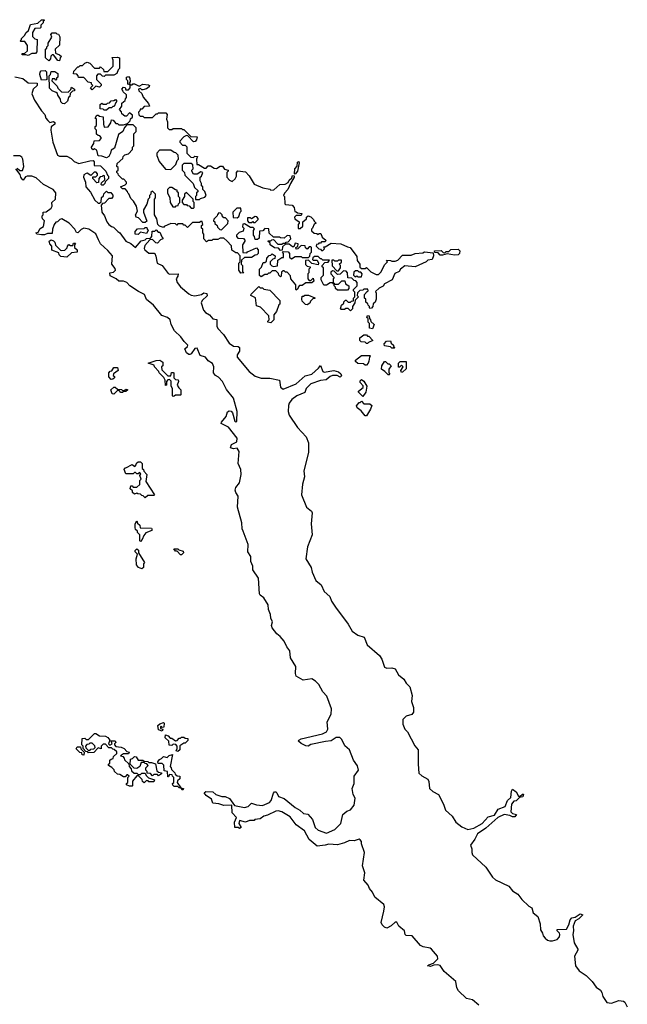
# Model space of a CAD drawing. Extents: x 2535812 to 2752880, y 540738 to 728399.
# Tile 165 of 213: x 2675035 to 2680066, y 647657 to 655810. Entities that reach past the tile are written whole.
import ezdxf

# ---------------------------------------------------------------- set-up
doc = ezdxf.new("R2010")
doc.units = 0

msp = doc.modelspace()

# ---------------------------------------------------------------- linework, layer by layer
at = {"layer": '0CON20XD'}
for points in [[(2675105, 655512.5), (2675085, 655520), (2675055, 655520), (2675055, 655530), (2675075, 655530), (2675098.3, 655551.7), (2675100, 655595), (2675078.3, 655628.3), (2675045, 655630), (2675040, 655635), (2675050, 655645), (2675050, 655655), (2675078.3, 655681.7), (2675085, 655700), (2675108.3, 655721.7), (2675125, 655770), (2675185, 655780), (2675215, 655810), (2675235, 655810), (2675240, 655805), (2675230, 655795), (2675230, 655785), (2675210, 655765), (2675210, 655745), (2675205, 655740), (2675161.7, 655738.3), (2675140, 655705), (2675141.7, 655671.7), (2675161.7, 655651.7), (2675180, 655645), (2675177, 655543), (2675165, 655530), (2675135, 655530), (2675105, 655512.5)], [(2675365, 655470), (2675351.7, 655471.7), (2675315, 655520), (2675305, 655520), (2675291.7, 655508.3), (2675290, 655485), (2675275, 655470), (2675250, 655495), (2675250, 655565), (2675260, 655575), (2675260, 655585), (2675270, 655595), (2675270, 655615), (2675300, 655665), (2675292.5, 655687.5), (2675305, 655700), (2675335, 655700), (2675341.7, 655691.7), (2675355, 655690), (2675367, 655667), (2675365, 655600), (2675330, 655565), (2675331.7, 655531.7), (2675365, 655520), (2675380, 655505), (2675370, 655495), (2675365, 655470)], [(2675635, 655230), (2675620, 655245), (2675640, 655265), (2675630, 655275), (2675628.3, 655288.3), (2675601.7, 655291.7), (2675565, 655330), (2675521.7, 655331.7), (2675520, 655345), (2675508.3, 655358.3), (2675481.7, 655361.7), (2675482.5, 655385), (2675515, 655420), (2675525, 655420), (2675535, 655430), (2675555, 655430), (2675575, 655450), (2675595, 655457.5), (2675615, 655450), (2675655, 655410), (2675695, 655410), (2675705, 655420), (2675728.3, 655398.3), (2675731.7, 655381.7), (2675765, 655380), (2675810, 655425), (2675810, 655475), (2675801.7, 655498.3), (2675845, 655500), (2675860, 655495), (2675860, 655405), (2675850, 655395), (2675840, 655365), (2675815, 655350), (2675745, 655350), (2675735, 655340), (2675721.7, 655341.7), (2675705, 655360), (2675681.7, 655358.3), (2675670, 655345), (2675670, 655315), (2675710, 655275), (2675710, 655265), (2675695, 655250), (2675665, 655260), (2675635, 655230)], [(2674995.9, 655335.9), (2675061.9, 655321.9), (2675105.9, 655285.9), (2675180, 655285), (2675180, 655265), (2675145.8, 655234.2), (2675136, 655195), (2675158.8, 655145)], [(2675215, 655310), (2675201.2, 655355), (2675204, 655376), (2675213.3, 655386.7), (2675245, 655390), (2675258.3, 655378.3), (2675260, 655315), (2675255, 655312.5), (2675215, 655310)], [(2675405, 655112.5), (2675390, 655115), (2675375, 655130), (2675371.7, 655151.7), (2675350, 655185), (2675348.3, 655198.3), (2675338.3, 655208.3), (2675305, 655220), (2675283, 655243), (2675280, 655345), (2675290, 655355), (2675295, 655380), (2675325, 655380), (2675350, 655365), (2675350, 655335), (2675340, 655325), (2675340, 655315), (2675335, 655310), (2675325, 655320), (2675305, 655320), (2675300, 655305), (2675345, 655260), (2675351.7, 655241.7), (2675381.7, 655211.7), (2675435, 655210), (2675458.3, 655231.7), (2675465, 655250), (2675490, 655235), (2675488.3, 655221.7), (2675471.7, 655218.3), (2675451.7, 655198.3), (2675450, 655175), (2675440, 655165), (2675430, 655135), (2675405, 655112.5)], [(2677775, 653400), (2677755, 653420), (2677735, 653420), (2677725, 653410), (2677695, 653410), (2677690, 653415), (2677700, 653445), (2677718.3, 653461.7), (2677720, 653475), (2677731.7, 653488.3), (2677738.3, 653488.3), (2677755, 653470), (2677775, 653470), (2677781.7, 653478.3), (2677798.3, 653481.7), (2677800, 653505), (2677810, 653515), (2677810, 653555), (2677800, 653565), (2677800, 653575), (2677830, 653605), (2677830, 653635), (2677818.3, 653648.3), (2677805, 653650), (2677785, 653670), (2677751.7, 653671.7), (2677750, 653715), (2677738.3, 653728.3), (2677715, 653730), (2677688.3, 653701.7), (2677665, 653700), (2677638.3, 653728.3), (2677625, 653730), (2677611.7, 653718.3), (2677610, 653705), (2677640, 653675), (2677630, 653665), (2677630, 653630), (2677638.3, 653628.3), (2677640, 653620), (2677675, 653620), (2677701.7, 653648.3), (2677728.3, 653648.3), (2677731.7, 653621.7), (2677760, 653605), (2677760, 653585), (2677748.3, 653571.7), (2677665, 653570), (2677650, 653585), (2677650, 653595), (2677640, 653605), (2677640, 653620), (2677631.7, 653621.7), (2677630, 653630), (2677605, 653630), (2677575, 653612.5), (2677553, 653613), (2677530, 653655), (2677530, 653675), (2677550, 653695), (2677550, 653755), (2677540, 653765), (2677540, 653775), (2677561.7, 653798.3), (2677588.3, 653801.7), (2677600, 653820), (2677545, 653820), (2677535, 653830), (2677525, 653830), (2677505, 653850), (2677475, 653850), (2677461.7, 653838.3), (2677460, 653825), (2677465, 653820), (2677498.3, 653818.3), (2677510, 653795), (2677505, 653780), (2677455, 653790), (2677425, 653820), (2677400, 653815), (2677401.7, 653781.7), (2677415, 653770), (2677440, 653765), (2677440, 653755), (2677430, 653745), (2677430, 653715), (2677420, 653705), (2677420, 653665), (2677431.7, 653651.7), (2677445, 653650), (2677465, 653670), (2677470, 653645), (2677455, 653630), (2677405, 653630), (2677375, 653610), (2677351.7, 653608.3), (2677340, 653595), (2677338.3, 653581.7), (2677325, 653570), (2677320, 653575), (2677320, 653615), (2677280, 653665), (2677278.3, 653688.3), (2677248.3, 653718.3), (2677235, 653720), (2677225, 653730), (2677215, 653730), (2677201.7, 653718.3), (2677200, 653685), (2677195, 653680), (2677180, 653695), (2677178.3, 653708.3), (2677155, 653730), (2677125, 653730), (2677105, 653710), (2677095, 653710), (2677085, 653700), (2677065, 653700), (2677035, 653680), (2677021.7, 653691.7), (2677020, 653745), (2677038.3, 653761.7), (2677051.7, 653798.3), (2677065, 653800), (2677078.3, 653811.7), (2677080, 653835), (2677101.7, 653858.3), (2677115, 653860), (2677125, 653870), (2677150, 653855), (2677148.3, 653831.7), (2677131.7, 653828.3), (2677110, 653805), (2677110, 653785), (2677121.7, 653771.7), (2677135, 653767.5), (2677168.3, 653771.7), (2677171.7, 653818.3), (2677205, 653840), (2677220, 653840), (2677220, 653875), (2677210, 653885), (2677215, 653890), (2677258.3, 653888.3), (2677270, 653875), (2677270, 653845), (2677285, 653830), (2677315, 653850), (2677365, 653850), (2677375, 653840), (2677425, 653840), (2677438.3, 653851.7), (2677440, 653875), (2677450, 653885), (2677450, 653925), (2677445, 653930), (2677431.7, 653928.3), (2677415, 653910), (2677401.7, 653921.7), (2677398.3, 653938.3), (2677365, 653940), (2677338.3, 653911.7), (2677325, 653910), (2677320, 653925), (2677338.3, 653931.7), (2677340, 653955), (2677315, 653960), (2677305, 653930), (2677295, 653930), (2677265, 653950), (2677235, 653950), (2677211.7, 653928.3), (2677208.3, 653901.7), (2677195, 653900), (2677178.3, 653918.3), (2677145, 653920), (2677110, 653945), (2677108.3, 653958.3), (2677090, 653975), (2677095, 653980), (2677115, 653980), (2677121.7, 653988.3), (2677135, 653990), (2677171.7, 653951.7), (2677205, 653950), (2677215, 653960), (2677235, 653960), (2677241.7, 653968.3), (2677258.3, 653971.7), (2677280, 653995), (2677275, 654020), (2677248.3, 654021.7), (2677225, 654000), (2677193, 654003), (2677185, 654010), (2677135, 654010), (2677101.7, 654041.7), (2677098.3, 654078.3), (2677065, 654080), (2677048.3, 654061.7), (2677021.7, 654058.3), (2677018.3, 654001.7), (2677005, 653990), (2676985, 653990), (2676980, 654015), (2676970, 654025), (2676970, 654065), (2676978.3, 654078.3), (2676968.3, 654088.3), (2676945, 654090), (2676895, 654120), (2676881.7, 654118.3), (2676880, 654095), (2676890, 654085), (2676885, 654060), (2676851.7, 654048.3), (2676830, 654025), (2676830, 654015), (2676841.7, 654001.7), (2676887, 653997), (2676900, 653985), (2676900, 653975), (2676880, 653945), (2676881.7, 653881.7), (2676915, 653880), (2676921.7, 653888.3), (2676995, 653920), (2677010, 653905), (2677010, 653875), (2676998.3, 653861.7), (2676985, 653860), (2676955, 653840), (2676895, 653840), (2676871.7, 653818.3), (2676870, 653785), (2676880, 653775), (2676880, 653725), (2676890, 653715), (2676865, 653710), (2676850, 653735), (2676850, 653795), (2676860, 653805), (2676860, 653855), (2676838.3, 653878.3), (2676825, 653880), (2676791.7, 653901.7), (2676788.3, 653938.3), (2676750, 653980), (2676725, 654000), (2676695, 654000), (2676675, 653990), (2676635, 653990), (2676625, 653982.5), (2676598.3, 653981.7), (2676581.7, 653971.7), (2676560, 653995), (2676560, 654035), (2676550, 654045), (2676550, 654075), (2676540, 654085), (2676540, 654105), (2676550, 654115), (2676545, 654140), (2676535, 654140), (2676525, 654130), (2676465, 654130), (2676425, 654090), (2676405, 654110), (2676395, 654110), (2676385, 654120), (2676345, 654120), (2676335, 654110), (2676325, 654120), (2676285, 654122.5), (2676231.7, 654098.3), (2676225, 654090), (2676191.7, 654101.7), (2676180, 654115), (2676171.7, 654161.7), (2676150, 654195), (2676150, 654325), (2676160, 654335), (2676160, 654365), (2676135, 654390), (2676121.7, 654378.3), (2676120, 654365), (2676110, 654355), (2676110, 654335), (2676100, 654325), (2676087, 654283), (2676060, 654235), (2676060, 654215), (2676088.3, 654141.7), (2676075, 654130), (2676055, 654130), (2676018.3, 654168.3), (2676000, 654175), (2675993.3, 654195), (2676010, 654225), (2676002.5, 654265), (2675978.3, 654308.3), (2675955, 654330), (2675938.3, 654368.3), (2675930, 654375), (2675928.3, 654388.3), (2675908.3, 654408.3), (2675885, 654410), (2675870, 654425), (2675908.3, 654441.7), (2675920, 654455), (2675920, 654465), (2675898.3, 654488.3), (2675885, 654490), (2675851.7, 654521.7), (2675850, 654535), (2675840, 654545), (2675840, 654555), (2675850, 654565), (2675850, 654585), (2675840, 654595), (2675841.7, 654618.3), (2675888.3, 654661.7), (2675891.7, 654678.3), (2675905, 654690), (2675935, 654700), (2675970, 654735), (2675970, 654755), (2675980, 654765), (2675980, 654865), (2676000, 654885), (2676000, 654915), (2675975, 654940), (2675921.7, 654938.3), (2675901.7, 654918.3), (2675890, 654885), (2675851.7, 654858.3), (2675820, 654745), (2675791.7, 654728.3), (2675787.5, 654705), (2675773, 654677), (2675755, 654667.5), (2675715, 654681.2), (2675685, 654682.5), (2675675, 654730), (2675655, 654740), (2675642.5, 654732.5), (2675631.7, 654741.7), (2675630, 654755), (2675650, 654785), (2675651.7, 654808.3), (2675695, 654810), (2675710, 654825), (2675710, 654835), (2675698.3, 654848.3), (2675685, 654850), (2675671.7, 654861.7), (2675670, 654895), (2675660, 654905), (2675660, 654925), (2675670, 654935), (2675670, 654985), (2675660, 654995), (2675675, 655020), (2675685, 655020), (2675695, 655010), (2675727, 655007), (2675727.5, 654945), (2675735, 654920), (2675768.3, 654921.7), (2675790, 654955), (2675795, 654980), (2675808.3, 654978.3), (2675831.7, 654951.7), (2675845, 654950), (2675855, 654940), (2675895, 654940), (2675928.3, 654951.7), (2675948.3, 654971.7), (2675951.7, 654988.3), (2675968.3, 655001.7), (2675968.3, 655018.3), (2675945, 655040), (2675918.3, 655011.7), (2675905, 655010), (2675881.7, 655031.7), (2675878.3, 655048.3), (2675860, 655065), (2675880, 655095), (2675881.7, 655118.3), (2675908.3, 655141.7), (2675910, 655155), (2675920, 655165), (2675918.3, 655188.3), (2675891.7, 655211.7), (2675890, 655225), (2675880, 655235), (2675895, 655250), (2675908.3, 655248.3), (2675915, 655230), (2675935, 655230), (2675950, 655245), (2675950, 655270), (2675930, 655275), (2675930, 655305), (2675920, 655315), (2675920, 655335), (2675935, 655340), (2675947.5, 655325), (2675950, 655295), (2675940, 655285), (2675950, 655270), (2675965, 655270), (2675971.7, 655278.3), (2675985, 655280), (2676025, 655260), (2676054.1, 655275.9), (2676101.7, 655271.7), (2676110, 655265), (2676107.5, 655255), (2676085, 655236.7), (2676055, 655230), (2676045, 655230), (2676035, 655240), (2676020, 655235), (2676021.7, 655221.7), (2676045, 655200), (2676057.5, 655167.5), (2676102.5, 655115), (2676110, 655095), (2676065, 655090), (2676045, 655070), (2676031.7, 655068.3), (2676030, 655055), (2676020, 655045), (2676021.7, 655021.7), (2676031.7, 655011.7), (2676055, 655010), (2676065, 655000), (2676135, 655000), (2676165, 655030), (2676175, 655030), (2676185, 655040), (2676245, 655040), (2676256.7, 655025), (2676250, 654985), (2676260, 654965), (2676260, 654915), (2676271.7, 654901.7), (2676295, 654900), (2676305, 654910), (2676375, 654910), (2676381.7, 654901.7), (2676395, 654900), (2676451.7, 654841.7), (2676505, 654840), (2676500, 654815), (2676488.3, 654801.7), (2676475, 654800), (2676428.3, 654848.3), (2676415, 654850), (2676395, 654840), (2676360, 654805), (2676360, 654795), (2676381.7, 654771.7), (2676405, 654770), (2676418.3, 654758.3), (2676420, 654705), (2676451.7, 654671.7), (2676475, 654670), (2676485, 654680), (2676507.5, 654677.5), (2676497.5, 654655), (2676501.7, 654611.7), (2676515, 654610), (2676565, 654580)], [(2675158.8, 655145), (2675215, 655056.7), (2675242, 655025), (2675252, 654995), (2675266.7, 654975), (2675285, 654957.5), (2675315, 654966.7), (2675325, 654960), (2675325.8, 654944.2), (2675296.4, 654923.6), (2675292.5, 654895), (2675310, 654795), (2675347.5, 654687.5), (2675365, 654680), (2675425, 654681.2), (2675460.3, 654660.3), (2675486.7, 654635), (2675525, 654618.8), (2675615, 654642.5), (2675643, 654643), (2675651.7, 654631.7), (2675651.7, 654601.7), (2675705, 654600), (2675747, 654557), (2675761.7, 654521.7), (2675770, 654515), (2675770, 654495), (2675741.7, 654468.3), (2675740, 654455), (2675725, 654440), (2675715, 654440), (2675710, 654445), (2675711.7, 654458.3), (2675740, 654485), (2675738.3, 654518.3), (2675725, 654520), (2675718.3, 654511.7), (2675701.7, 654508.3), (2675690, 654495), (2675688.3, 654461.7), (2675675, 654460), (2675640, 654495), (2675641.7, 654508.3), (2675665, 654510), (2675678.3, 654521.7), (2675680, 654535), (2675668.3, 654548.3), (2675651.7, 654548.3), (2675625, 654520), (2675595, 654540), (2675585, 654537.5), (2675566.7, 654525), (2675562, 654505), (2675580, 654465), (2675583.3, 654425), (2675620.7, 654380.7), (2675656.7, 654315), (2675685, 654290), (2675695, 654290), (2675708.3, 654301.7), (2675711.7, 654338.3), (2675728.3, 654351.7), (2675731.7, 654368.3), (2675755, 654390), (2675765, 654380), (2675788.3, 654378.3), (2675807, 654357), (2675807, 654343), (2675795, 654330), (2675771.7, 654328.3), (2675738.3, 654291.7), (2675721.7, 654288.3), (2675710, 654275), (2675716.2, 654215), (2675736.2, 654185), (2675756.2, 654135), (2675773.8, 654115), (2675795, 654097.5), (2675812.5, 654092.5), (2675846.7, 654055), (2675864.3, 654044.3), (2675915, 653976.7), (2675956.1, 653956.1), (2675995, 653922.5), (2676041.7, 653978.3), (2676075, 653987.5), (2676085, 653997.5), (2676118.3, 654001.7), (2676130, 654015), (2676131.7, 654058.3), (2676155, 654060), (2676165, 654070), (2676181.7, 654051.7), (2676195, 654050), (2676211.7, 654011.7), (2676220, 654005), (2676220, 653995), (2676201.7, 653988.3), (2676175, 653960), (2676161.7, 653961.7), (2676135, 653990), (2676111.7, 653988.3), (2676070.5, 653939.5), (2676066.2, 653915), (2676071.2, 653905), (2676105, 653876.7), (2676147.5, 653877.5), (2676153, 653873), (2676163.3, 653853.3), (2676173.8, 653795), (2676213.3, 653773.3), (2676265, 653708), (2676277, 653703), (2676345.9, 653705.9), (2676343.3, 653685), (2676330, 653665), (2676338.8, 653635), (2676367.3, 653597.3), (2676435, 653541.2), (2676455, 653528.8), (2676485, 653524), (2676540, 653535), (2676560.7, 653549.3), (2676583.3, 653543.3), (2676586.1, 653523.9), (2676546.7, 653485), (2676536.2, 653465), (2676556.2, 653405), (2676573.8, 653385), (2676605.7, 653365.7), (2676635, 653333.8), (2676666.7, 653326.7), (2676668.3, 653271.7), (2676675, 653253.3), (2676722.7, 653202.7), (2676770.3, 653130.3), (2676805, 653105.8), (2676843.9, 653103.9), (2676855.8, 653095.8), (2676854.2, 653065.8), (2676836, 653035), (2676836, 653015), (2676935, 652898), (2676985, 652857.5), (2677035, 652841.9), (2677105, 652841.4), (2677186.2, 652826.2), (2677195, 652767.5), (2677215, 652750), (2677324.2, 652795.8), (2677398.8, 652861.2), (2677454.4, 652875.6), (2677510, 652925), (2677525, 652946.7), (2677545, 652896.7), (2677555, 652890.8), (2677635, 652906), (2677675, 652893.3), (2677695, 652877.5), (2677699.3, 652860.7), (2677689.3, 652850.7), (2677663.9, 652863.9), (2677625, 652864), (2677606.7, 652855), (2677573.1, 652826.9), (2677525, 652822.5), (2677446.2, 652795), (2677407.5, 652755), (2677395.6, 652724.4), (2677330, 652695), (2677288.8, 652665), (2677265.8, 652635), (2677260, 652615), (2677257.5, 652565), (2677265.8, 652535), (2677333.8, 652433.8), (2677405.6, 652355), (2677425.6, 652305), (2677425.7, 652225), (2677387.8, 652075), (2677394.3, 652025), (2677377.5, 651965), (2677368.1, 651875), (2677408.6, 651775), (2677450, 651740), (2677455.7, 651725.7), (2677448.1, 651635), (2677455.4, 651544.6), (2677417.8, 651445), (2677404.4, 651345.6), (2677447.5, 651275), (2677455.7, 651235), (2677485.5, 651165.5), (2677530.5, 651130.5), (2677557.1, 651075), (2677601.4, 651035), (2677617.1, 650995), (2677648.6, 650945), (2677755.4, 650805.4), (2677786.4, 650746.4), (2677833.3, 650715), (2677888.3, 650698.3), (2677912.5, 650635), (2678013.8, 650545), (2678034.2, 650515), (2678055, 650448.8), (2678075, 650440), (2678115, 650444.3), (2678145, 650435.8), (2678171.1, 650385), (2678215, 650350), (2678235.3, 650315.3), (2678264.4, 650285), (2678285.4, 650215), (2678279.5, 650165), (2678294.3, 650115), (2678294.2, 650075), (2678282.1, 650057.9), (2678235, 650042.5), (2678205.8, 650015), (2678207.3, 649977.3), (2678225, 649936.7), (2678244.5, 649914.5), (2678307.8, 649797.8), (2678333.1, 649765), (2678333.1, 649645), (2678340.7, 649570.7), (2678365, 649549.2), (2678415, 649521.2), (2678423.4, 649503.4), (2678427.1, 649445), (2678455, 649418.6), (2678502.5, 649395), (2678544.3, 649315), (2678559.2, 649265), (2678615.4, 649215.4), (2678645.8, 649165), (2678695, 649127.5), (2678744.5, 649104.5), (2678795, 649115.8), (2678865, 649154), (2678915, 649210), (2678965.5, 649224.5), (2678997.5, 649272.5), (2679054.1, 649295.9), (2679072.5, 649345), (2679101.7, 649368.3), (2679107, 649423), (2679115, 649437.5), (2679146.4, 649416.4), (2679165, 649380), (2679178.3, 649381.7), (2679198.3, 649398.3), (2679207.5, 649397.5), (2679200, 649375), (2679171.7, 649368.3), (2679145, 649342.5), (2679125, 649340), (2679106.7, 649315), (2679102, 649252), (2679115, 649237.5), (2679148.3, 649228.3), (2679135, 649210), (2679115, 649210), (2679091.7, 649221.7), (2679045, 649229.2), (2678995, 649204), (2678894.5, 649115.5), (2678825, 649070), (2678804.2, 649025), (2678767.5, 648975), (2678778.6, 648945), (2678778.1, 648915), (2678785, 648894), (2678893.5, 648793.5), (2678949.3, 648709.3), (2678975, 648688.6), (2679086, 648635), (2679116.4, 648596.4), (2679160.2, 648570.2), (2679192, 648525), (2679250.6, 648470.6), (2679275.4, 648455.4), (2679285.8, 648415), (2679325.7, 648385), (2679344.5, 648324.5), (2679345.6, 648275), (2679364.3, 648245), (2679368.6, 648225), (2679384.6, 648204.6), (2679405, 648188.6), (2679425, 648183.1), (2679445, 648182.2), (2679485, 648192.9), (2679504.3, 648215), (2679505.7, 648235), (2679503.8, 648245), (2679483.8, 648265), (2679484.2, 648275.8), (2679561.4, 648278.6), (2679582.5, 648315), (2679592.1, 648357.9), (2679605, 648373.8), (2679635, 648377.5), (2679675, 648406.2), (2679698.3, 648398.3), (2679665, 648363.8), (2679635, 648347.5), (2679618.6, 648305), (2679621.1, 648265), (2679615.6, 648235), (2679625.6, 648165), (2679655.7, 648115), (2679655.5, 648104.5), (2679627.1, 648055), (2679637.1, 647975), (2679665.8, 647935), (2679725.4, 647895.4), (2679775.4, 647845.4), (2679809.1, 647799.1), (2679844.5, 647774.5), (2679855.5, 647755.5), (2679861.8, 647721.8), (2679895, 647672.5), (2679935, 647665.7), (2679995, 647688.1), (2680034.4, 647684.4), (2680045.5, 647675.5), (2680065.6, 647635.6)], [(2675755, 655060), (2675735, 655060), (2675725, 655070), (2675701.7, 655071.7), (2675701.7, 655108.3), (2675715, 655120), (2675725, 655110), (2675755, 655110), (2675761.7, 655118.3), (2675778.3, 655121.7), (2675791.7, 655138.3), (2675815, 655140), (2675828.3, 655148.3), (2675840, 655135), (2675830, 655125), (2675818.3, 655091.7), (2675805, 655090), (2675795, 655080), (2675775, 655080), (2675755, 655060)], [(2675015, 654580), (2675035, 654560), (2675058.3, 654561.7), (2675070, 654595), (2675062, 654655), (2675051.9, 654671.9), (2675035, 654682.5), (2674982.5, 654682.5)], [(2676285, 654570), (2676328.3, 654611.7), (2676340, 654645), (2676350, 654655), (2676348.3, 654688.3), (2676328.3, 654708.3), (2676315, 654710), (2676285, 654730), (2676191.7, 654728.3), (2676170, 654705), (2676170, 654685), (2676190, 654635), (2676241.7, 654571.7), (2676285, 654570)], [(2676525, 654320), (2676531.7, 654328.3), (2676568.3, 654341.7), (2676580, 654355), (2676568.3, 654388.3), (2676550, 654405), (2676550, 654425), (2676540, 654435), (2676540, 654455), (2676530, 654475), (2676530, 654505), (2676540, 654515), (2676550, 654545), (2676535, 654550), (2676505, 654530), (2676475, 654530), (2676460, 654555), (2676460, 654565), (2676470, 654575), (2676468.3, 654608.3), (2676455, 654620), (2676395, 654620), (2676380, 654605), (2676380, 654565), (2676400, 654545), (2676401.7, 654521.7), (2676470, 654455), (2676481.7, 654421.7), (2676510, 654395), (2676510, 654385), (2676500, 654375), (2676500, 654355), (2676490, 654345), (2676491.7, 654321.7), (2676525, 654320)], [(2676565, 654580), (2676578.3, 654581.7), (2676595, 654600), (2676615, 654600), (2676645, 654580), (2676665, 654577.5), (2676695, 654597.5), (2676715, 654596.7), (2676731.7, 654571.7), (2676760, 654565), (2676760, 654555), (2676750, 654545), (2676750, 654505), (2676771.7, 654481.7), (2676795, 654470), (2676818.3, 654491.7), (2676830, 654515), (2676830, 654545), (2676841.7, 654558.3), (2676905, 654550), (2676935, 654517.5), (2676977, 654447), (2677048.3, 654418.3), (2677105, 654406.2), (2677115, 654397.5), (2677138.3, 654401.7), (2677190, 654445), (2677231.7, 654448.3), (2677258.3, 654461.7), (2677265, 654480), (2677288.3, 654501.7), (2677295, 654520), (2677308.3, 654518.3), (2677307.5, 654505), (2677276.4, 654453.6), (2677256, 654405), (2677227.5, 654372.5), (2677220, 654355), (2677226.1, 654346.1), (2677230, 654285), (2677235, 654280), (2677290, 654275), (2677306.7, 654255), (2677311.7, 654221.7), (2677325, 654220), (2677335, 654210), (2677370, 654205), (2677365, 654190), (2677325, 654190), (2677310, 654175), (2677311.7, 654161.7), (2677350, 654135), (2677350, 654125), (2677340, 654115), (2677341.7, 654081.7), (2677358.3, 654081.7), (2677378.3, 654101.7), (2677380, 654135), (2677408.3, 654161.7), (2677410, 654175), (2677423, 654187), (2677445, 654177.5), (2677466.7, 654155), (2677471.7, 654141.7), (2677490, 654125), (2677471.7, 654118.3), (2677460, 654085), (2677450, 654075), (2677451.7, 654061.7), (2677471.7, 654041.7), (2677495, 654040), (2677505, 654030), (2677515, 654040), (2677528.3, 654038.3), (2677540, 654010), (2677570, 653985), (2677565, 653970), (2677535, 653970), (2677525, 653960), (2677511.7, 653958.3), (2677505, 653950), (2677491.7, 653948.3), (2677490, 653935), (2677511.7, 653911.7), (2677525, 653910), (2677535, 653900), (2677545, 653900), (2677558.3, 653911.7), (2677551.7, 653928.3), (2677565, 653930), (2677615, 653960), (2677693, 653953), (2677748.3, 653928.3), (2677770, 653925), (2677825, 653850), (2677830, 653815), (2677850, 653785), (2677851.7, 653761.7), (2677865, 653750), (2677895, 653750), (2677905, 653757.5), (2677941.7, 653721.7), (2677985, 653700), (2678005, 653700), (2678028.3, 653721.7), (2678055, 653780), (2678080, 653805), (2678073, 653813), (2678075, 653820), (2678106.4, 653816.4), (2678115, 653810), (2678145, 653810), (2678165, 653820), (2678205, 653860), (2678275, 653860), (2678310, 653875), (2678371.7, 653878.3), (2678387, 653887), (2678458.3, 653878.3), (2678460, 653855), (2678450, 653825), (2678415, 653820), (2678400, 653805), (2678310, 653765), (2678225, 653772.5), (2678186.7, 653743.3), (2678176.7, 653725), (2678141.7, 653708.3), (2678117.5, 653655), (2678056.4, 653623.6), (2678045, 653603.3), (2678011.7, 653588.3), (2677981.7, 653558.3), (2677987.5, 653545), (2677987.5, 653495), (2677978.3, 653471.7), (2677961.7, 653458.3), (2677960, 653435), (2677948.3, 653421.7), (2677935, 653420), (2677930, 653425), (2677930, 653435), (2677920, 653445), (2677918.3, 653458.3), (2677901.7, 653471.7), (2677900, 653495), (2677890, 653505), (2677890, 653535), (2677911.7, 653558.3), (2677920, 653565), (2677918.3, 653578.3), (2677885, 653580), (2677875, 653570), (2677851.7, 653568.3), (2677831.7, 653548.3), (2677830, 653525), (2677840, 653515), (2677811.7, 653488.3), (2677810, 653465), (2677790, 653435), (2677790, 653415), (2677775, 653400)], [(2677315, 654530), (2677310, 654535), (2677314.2, 654575), (2677332.5, 654597.5), (2677335, 654630), (2677347, 654637), (2677350, 654625), (2677335.8, 654555), (2677315, 654530)], [(2676884, 651575), (2676875.6, 651595), (2676874.4, 651645), (2676838.1, 651775), (2676844.2, 651864.2), (2676824.3, 651894.3), (2676818.6, 651915), (2676824.4, 651935.6), (2676854.2, 651975), (2676868.6, 652045), (2676867.1, 652085), (2676844.2, 652135), (2676852, 652235), (2676835, 652261.2), (2676805, 652258), (2676780, 652265), (2676788.6, 652291.4), (2676832, 652315), (2676834.3, 652344.3), (2676765, 652436.2), (2676703.6, 652466.4), (2676705, 652477.5), (2676744, 652525), (2676756.7, 652563.3), (2676768.3, 652571.7), (2676785, 652567.5), (2676795.6, 652555.6), (2676815, 652486.7), (2676825, 652481.2), (2676832.5, 652485), (2676836.9, 652565), (2676806.4, 652676.4), (2676747.9, 652747.9), (2676714.2, 652815), (2676680.2, 652850.2), (2676655, 652864.3), (2676639.2, 652885), (2676642.9, 652935), (2676632.1, 652962.1), (2676595.5, 652985.5), (2676573.8, 653015), (2676529.1, 653029.1), (2676505, 653089.2), (2676485, 653088), (2676455, 653043.8), (2676445, 653038.8), (2676435, 653037.5), (2676415, 653052.5), (2676402.5, 653085), (2676425, 653103.3), (2676425.8, 653115), (2676396.2, 653145), (2676369.2, 653185), (2676316.5, 653235), (2676288.1, 653285), (2676281.2, 653325), (2676260, 653345), (2676212, 653362), (2676143.8, 653445), (2676083.6, 653493.6), (2676068, 653535), (2676018.9, 653558.9), (2675947.5, 653607.5), (2675922.5, 653635), (2675895, 653646), (2675856.1, 653646.1), (2675833.3, 653665), (2675785, 653690), (2675780, 653715), (2675811.7, 653718.3), (2675828, 653735), (2675825, 653750), (2675799.2, 653785), (2675802, 653855), (2675765, 653900), (2675704.4, 653954.4), (2675688.5, 653988.5), (2675665, 654038), (2675607.5, 654075), (2675565, 654082.5), (2675545, 654074), (2675516.7, 654045), (2675505, 654046.7), (2675490.8, 654075), (2675445, 654126.2), (2675385, 654161.2), (2675367.5, 654155), (2675347.5, 654135), (2675335, 654132.5), (2675320, 654115), (2675306.7, 654075), (2675305, 654040), (2675265, 654040), (2675241.7, 654028.3), (2675215, 654027.5), (2675180, 654035), (2675170, 654045), (2675188.3, 654051.7), (2675205, 654080), (2675231.7, 654098.3), (2675240, 654145), (2675225, 654160), (2675220, 654175), (2675220, 654185), (2675230, 654195), (2675230, 654215), (2675255, 654220), (2675295, 654250), (2675302.5, 654265), (2675300, 654295), (2675332.5, 654325), (2675333.8, 654375), (2675313.3, 654405), (2675232.5, 654445), (2675171.7, 654501.7), (2675135, 654513.3), (2675097, 654513), (2675081.7, 654508.3), (2675065, 654482.5), (2675055, 654490), (2675043.3, 654505), (2675038.3, 654528.3), (2675003.3, 654575)], [(2676325, 654260), (2676331.7, 654268.3), (2676348.3, 654271.7), (2676350, 654285), (2676360, 654295), (2676360, 654335), (2676350, 654345), (2676350, 654375), (2676340, 654385), (2676338.3, 654398.3), (2676325, 654400), (2676295, 654420), (2676275, 654420), (2676260, 654405), (2676260, 654375), (2676277.5, 654335), (2676280, 654295), (2676301.7, 654261.7), (2676325, 654260)], [(2676475, 654250), (2676480, 654255), (2676480, 654295), (2676470, 654305), (2676470, 654325), (2676415, 654380), (2676400, 654365), (2676400, 654345), (2676380, 654315), (2676380, 654295), (2676395, 654280), (2676415, 654280), (2676421.7, 654271.7), (2676438.3, 654268.3), (2676455, 654250), (2676475, 654250)], [(2676705, 654070), (2676758.3, 654121.7), (2676760, 654145), (2676738.3, 654168.3), (2676725, 654170), (2676710, 654185), (2676710, 654195), (2676698.3, 654208.3), (2676685, 654210), (2676671.7, 654198.3), (2676670, 654185), (2676641.7, 654158.3), (2676640, 654145), (2676650, 654135), (2676651.7, 654121.7), (2676670, 654105), (2676671.7, 654091.7), (2676691.7, 654071.7), (2676705, 654070)], [(2676835, 654170), (2676848.3, 654181.7), (2676860, 654215), (2676870, 654225), (2676865, 654250), (2676831.7, 654248.3), (2676800, 654215), (2676801.7, 654171.7), (2676835, 654170)], [(2676985, 654130), (2677010, 654155), (2677010, 654165), (2676998.3, 654178.3), (2676985, 654180), (2676955, 654160), (2676945, 654170), (2676921.7, 654168.3), (2676920, 654145), (2676931.7, 654131.7), (2676955, 654130), (2676965, 654140), (2676971.7, 654131.7), (2676985, 654130)], [(2676015, 654030), (2675990, 654035), (2675990, 654055), (2676011.7, 654078.3), (2676065, 654080), (2676075, 654090), (2676088.3, 654088.3), (2676090, 654075), (2676100, 654065), (2676085, 654040), (2676035, 654050), (2676015, 654030)], [(2675425, 653842.5), (2675375, 653850), (2675361.7, 653861.7), (2675358.3, 653878.3), (2675301.7, 653901.7), (2675300, 653935), (2675283.3, 653953.3), (2675280, 653975), (2675295, 653987.5), (2675315, 653980), (2675327, 653967), (2675331.7, 653941.7), (2675371.7, 653901.7), (2675385, 653897.5), (2675408.3, 653901.7), (2675428.3, 653921.7), (2675430, 653935), (2675441.7, 653948.3), (2675455, 653940), (2675475, 653940), (2675481.7, 653958.3), (2675498.3, 653958.3), (2675490, 653945), (2675490, 653925), (2675510, 653905), (2675510, 653885), (2675465, 653880), (2675425, 653842.5)], [(2678635, 653860), (2678575, 653872.5), (2678535, 653860), (2678515, 653860), (2678498.3, 653878.3), (2678471.7, 653881.7), (2678470, 653895), (2678525, 653897.5), (2678541.7, 653881.7), (2678555, 653880), (2678565, 653890), (2678588.3, 653891.7), (2678605, 653907.5), (2678665, 653910), (2678680, 653895), (2678677.5, 653875), (2678665, 653862.5), (2678635, 653860)], [(2677675, 653730), (2677690, 653755), (2677690, 653775), (2677680, 653785), (2677698.3, 653801.7), (2677698.3, 653818.3), (2677675, 653820), (2677665, 653810), (2677645, 653810), (2677635, 653820), (2677620, 653820), (2677621.7, 653771.7), (2677661.7, 653731.7), (2677675, 653730)], [(2677865, 653680), (2677870, 653705), (2677858.3, 653718.3), (2677845, 653720), (2677835, 653730), (2677815, 653730), (2677801.7, 653718.3), (2677800, 653695), (2677811.7, 653681.7), (2677825, 653690), (2677835, 653680), (2677865, 653680)], [(2677115, 653300), (2677090, 653305), (2677090, 653315), (2677100, 653325), (2677098.3, 653358.3), (2677028.3, 653428.3), (2676995, 653440), (2676988.3, 653508.3), (2676950, 653525), (2676951.7, 653538.3), (2677015, 653600), (2677025, 653590), (2677045, 653590), (2677055, 653580), (2677105, 653570), (2677190, 653485), (2677190, 653455), (2677181.7, 653448.3), (2677160, 653395), (2677140, 653365), (2677140, 653325), (2677115, 653300)], [(2677415, 653450), (2677401.7, 653451.7), (2677375, 653480), (2677370, 653495), (2677375, 653520), (2677385, 653520), (2677395, 653530), (2677425, 653530), (2677478.3, 653508.3), (2677478.3, 653501.7), (2677461.7, 653498.3), (2677441.7, 653478.3), (2677436.4, 653463.6), (2677415, 653450)], [(2677955, 653250), (2677930, 653255), (2677930, 653295), (2677920, 653305), (2677920, 653335), (2677910, 653345), (2677915, 653360), (2677928.3, 653358.3), (2677930, 653335), (2677940, 653325), (2677941.7, 653311.7), (2677970, 653285), (2677955, 653250)], [(2677915, 653130), (2677905, 653130), (2677895, 653140), (2677861.7, 653141.7), (2677850, 653155), (2677850, 653175), (2677885, 653200), (2677905, 653200), (2677915, 653190), (2677925, 653190), (2677960, 653155), (2677921.7, 653138.3), (2677915, 653130)], [(2678135, 653090), (2678115, 653090), (2678105, 653100), (2678055, 653110), (2678053, 653127), (2678073, 653147), (2678105, 653150), (2678111.7, 653131.7), (2678130, 653115), (2678130, 653105), (2678140, 653095), (2678135, 653090)], [(2676305, 652690), (2676300, 652695), (2676300, 652755), (2676290, 652775), (2676288.3, 652818.3), (2676275, 652830), (2676261.7, 652828.3), (2676250, 652815), (2676250, 652785), (2676241.7, 652781.7), (2676240, 652825), (2676228.3, 652848.3), (2676190, 652885), (2676188.3, 652898.3), (2676150, 652935), (2676148.3, 652948.3), (2676100, 652965), (2676165, 652986.7), (2676195, 652990), (2676220, 652975), (2676220, 652945), (2676210, 652935), (2676211.7, 652911.7), (2676261.7, 652861.7), (2676285, 652860), (2676291.7, 652888.3), (2676305, 652890), (2676310, 652885), (2676310, 652845), (2676325, 652830), (2676348.3, 652828.3), (2676350, 652815), (2676340, 652785), (2676351.7, 652761.7), (2676370, 652745), (2676370, 652705), (2676365, 652700), (2676325, 652700), (2676315, 652692.5), (2676305, 652690)], [(2677905, 652950), (2677895, 652950), (2677881.7, 652961.7), (2677835, 652962.5), (2677815, 652980), (2677815, 652990), (2677865, 653030), (2677935, 653030), (2677940, 653025), (2677930, 653015), (2677927, 652983), (2677920, 652965), (2677905, 652950)], [(2678095, 652870), (2678085, 652870), (2678058.3, 652898.3), (2678030, 652915), (2678032.5, 652945), (2678055, 652980), (2678065, 652980), (2678081.7, 652961.7), (2678095, 652960), (2678110, 652945), (2678090, 652915), (2678090, 652885), (2678100, 652875), (2678095, 652870)], [(2678195, 652890), (2678190, 652905), (2678210, 652935), (2678195, 652950), (2678178.3, 652931.7), (2678171.7, 652931.7), (2678170, 652965), (2678185, 652980), (2678235, 652980), (2678235, 652920), (2678205, 652892.5), (2678195, 652890)], [(2675791.7, 652831.7), (2675771.7, 652851.7), (2675772.5, 652885), (2675785, 652900), (2675798.3, 652901.7), (2675815, 652930), (2675845, 652930), (2675850, 652905), (2675811.7, 652878.3), (2675810, 652865), (2675820, 652855), (2675820, 652845), (2675805, 652832.5), (2675791.7, 652831.7)], [(2677875, 652690), (2677840, 652725), (2677840, 652735), (2677880, 652765), (2677878.3, 652778.3), (2677853.3, 652805), (2677855, 652820), (2677865, 652830), (2677885, 652817.5), (2677910, 652775), (2677900, 652725), (2677875, 652690)], [(2675815, 652710), (2675801.7, 652711.7), (2675790, 652745), (2675813.6, 652766.4), (2675825, 652767.5), (2675845, 652750), (2675877, 652747), (2675885, 652740), (2675905, 652740), (2675915, 652750), (2675930, 652745), (2675915, 652730), (2675895, 652730), (2675885, 652722.5), (2675873, 652723), (2675858.3, 652738.3), (2675845, 652740), (2675815, 652710)], [(2677905, 652530), (2677895, 652530), (2677862.5, 652572.5), (2677830, 652595), (2677823, 652613), (2677845, 652640), (2677855, 652640), (2677865, 652650), (2677885, 652630), (2677935, 652630), (2677950, 652615), (2677940, 652585), (2677905, 652530)], [(2676075, 651850), (2676058.3, 651868.3), (2676045, 651870), (2676035, 651880), (2676013, 651883), (2676005, 651890), (2675985, 651880), (2675970, 651895), (2675968.3, 651908.3), (2675950, 651925), (2675955, 651950), (2675965, 651950), (2675975, 651940), (2676005, 651940), (2676028.3, 651961.7), (2676030, 651995), (2676040, 652005), (2676030, 652035), (2676038.3, 652048.3), (2676025, 652060), (2676015, 652050), (2676005, 652050), (2675995, 652060), (2675985, 652060), (2675975, 652050), (2675915, 652050), (2675900, 652085), (2675905, 652100), (2675915, 652100), (2675965, 652127.5), (2675988.3, 652111.7), (2676000, 652125), (2676001.7, 652138.3), (2676015, 652150), (2676035, 652150), (2676050, 652135), (2676050, 652095), (2676060, 652085), (2676061.7, 652071.7), (2676087.5, 652045), (2676080, 651985), (2676150, 651875), (2676145, 651870), (2676095, 651870), (2676075, 651850)], [(2676035, 651490), (2676030, 651495), (2676030, 651545), (2676010, 651565), (2676010, 651575), (2675995, 651590), (2675990, 651605), (2675990, 651635), (2676005, 651660), (2676011.7, 651641.7), (2676030, 651625), (2676031.7, 651601.7), (2676125, 651600), (2676130, 651595), (2676128.3, 651581.7), (2676080, 651560), (2676061.7, 651538.3), (2676050, 651505), (2676035, 651490)], [(2678835, 647650.8), (2678785, 647694.4), (2678734.2, 647705), (2678669.1, 647769.1), (2678655, 647793.3), (2678645.4, 647845.4), (2678548.6, 647928.6), (2678515, 647978), (2678495, 647984.3), (2678465, 647982), (2678435, 647971.2), (2678412.5, 647975), (2678422.5, 647985), (2678461.4, 647998.6), (2678496.9, 648035), (2678494.4, 648055), (2678445, 648114.4), (2678433, 648123), (2678375, 648134.5), (2678354.7, 648144.7), (2678285.4, 648225.4), (2678235, 648226), (2678226, 648235), (2678221.4, 648265), (2678175, 648304.2), (2678157.9, 648337.9), (2678145, 648337.1), (2678111.8, 648308.2), (2678075, 648288.6), (2678056.2, 648295), (2678036, 648315), (2678028.8, 648335), (2678049.5, 648429.5), (2678055.6, 648465), (2678049.4, 648485), (2677974.2, 648545), (2677956.9, 648585), (2677931.4, 648615), (2677920.8, 648645), (2677884.5, 648684.5), (2677892.2, 648745), (2677874.5, 648805), (2677891.1, 648915), (2677864.4, 648985), (2677864.3, 649005), (2677855, 649019.2), (2677845, 649024.3), (2677805, 649012.2), (2677765, 649013.3), (2677725, 648994.4), (2677665, 648976.9), (2677595.7, 648984.3), (2677565, 648974.4), (2677496.8, 648966.8), (2677430.9, 649020.9), (2677393, 649093), (2677324.3, 649144.3), (2677275, 649208.8), (2677205, 649252), (2677175, 649258), (2677155, 649256), (2677087.9, 649222.1), (2677055, 649214), (2677025, 649192.5), (2676983, 649187), (2676975, 649180), (2676938.3, 649178.3), (2676905, 649166.7), (2676855, 649180), (2676850, 649155), (2676868.3, 649121.7), (2676855, 649112.5), (2676845, 649120), (2676815, 649120), (2676813.6, 649166.4), (2676830, 649205), (2676793.8, 649243.8), (2676790, 649305), (2676725, 649302.5), (2676685, 649317.5), (2676635, 649322.5), (2676622.5, 649355), (2676580, 649385), (2676561.7, 649408.3), (2676575, 649420), (2676635, 649416.7), (2676660, 649395), (2676708.3, 649378.3), (2676735, 649376.7), (2676770.7, 649360.7), (2676812.5, 649302.5), (2676896.7, 649286.7), (2676926.7, 649295), (2676955, 649322.5), (2676995, 649310), (2677044.1, 649304.1), (2677102.2, 649327.8), (2677115.7, 649345), (2677135.8, 649404.2), (2677145, 649416.7), (2677155, 649417.5), (2677165, 649407.5), (2677177, 649377), (2677225, 649361.4), (2677315.5, 649285.5), (2677355.4, 649265.4), (2677385, 649236), (2677421.9, 649231.9), (2677458.8, 649188.8), (2677481.7, 649121.7), (2677505, 649098.6), (2677575, 649075.6), (2677643.8, 649105), (2677654.6, 649115.4), (2677694.4, 649155), (2677710, 649230), (2677744.6, 649255.4), (2677775, 649266.9), (2677804.3, 649305), (2677811.4, 649365), (2677795.6, 649395.6), (2677788.1, 649445), (2677803.1, 649485), (2677803.7, 649546.3), (2677839.5, 649595), (2677830.7, 649630.7), (2677797.4, 649677.4), (2677765.8, 649765), (2677726.3, 649796.3), (2677701.1, 649851.1), (2677685, 649867.1), (2677655, 649866.9), (2677615, 649838.6), (2677565.6, 649834.4), (2677445, 649807.5), (2677423.6, 649793.6), (2677405, 649796.2), (2677365, 649815.8), (2677343.3, 649835), (2677346.7, 649845), (2677365, 649854.2), (2677542.7, 649897.3), (2677575, 649913.8), (2677585.7, 649935), (2677579.4, 649995), (2677615, 650060), (2677616.7, 650105), (2677578.6, 650208.6), (2677544.6, 650244.6), (2677511.4, 650305), (2677485, 650334), (2677455, 650351.4), (2677381.7, 650341.7), (2677324.4, 650374.4), (2677318.6, 650395), (2677321.9, 650455), (2677277.5, 650525), (2677271.9, 650585), (2677247.2, 650617.2), (2677224.2, 650665), (2677192.9, 650702.9), (2677164.2, 650725), (2677124.2, 650775), (2677120.8, 650795), (2677127.1, 650825), (2677114.2, 650855), (2677112.5, 650885), (2677095.6, 650925), (2677091.9, 650965), (2677055, 651022.5), (2677024.6, 651044.6), (2677020, 651055), (2677013.1, 651185), (2676965.7, 651255), (2676964.2, 651285), (2676947.5, 651325), (2676949.4, 651365), (2676924.2, 651405), (2676925.7, 651465), (2676884, 651575)], [(2676045, 651262.5), (2676020, 651275), (2676002.5, 651295), (2676000, 651345), (2676010, 651385), (2675990, 651405), (2675990, 651415), (2676005, 651430), (2676018.3, 651418.3), (2676020, 651395), (2676067.5, 651315), (2676060, 651305), (2676060, 651275), (2676045, 651262.5)], [(2676375, 651380), (2676365, 651380), (2676338.3, 651408.3), (2676325, 651410), (2676311.7, 651428.3), (2676345, 651430), (2676351.7, 651421.7), (2676388.3, 651408.3), (2676390, 651395), (2676375, 651380)], [(2676215, 649920), (2676185, 649930), (2676180, 649965), (2676195, 649980), (2676225, 649990), (2676230, 649985), (2676228.3, 649951.7), (2676215, 649950), (2676205, 649960), (2676200, 649955), (2676201.7, 649941.7), (2676220, 649935), (2676215, 649920)], [(2675965, 649462.5), (2675943, 649463), (2675920, 649475), (2675920, 649485), (2675930, 649495), (2675930, 649535), (2675940, 649545), (2675928.3, 649558.3), (2675921.7, 649558.3), (2675908.3, 649541.7), (2675895, 649540), (2675865, 649560), (2675845, 649562.5), (2675820, 649585), (2675818.3, 649598.3), (2675798.3, 649618.3), (2675770, 649635), (2675770, 649645), (2675780, 649655), (2675781.7, 649678.3), (2675791.7, 649688.3), (2675808.3, 649691.7), (2675811.7, 649708.3), (2675840, 649735), (2675838.3, 649748.3), (2675818.3, 649768.3), (2675805, 649770), (2675795, 649780), (2675771.7, 649781.7), (2675745, 649810), (2675725, 649810), (2675710, 649795), (2675708.3, 649771.7), (2675685, 649780), (2675648.3, 649741.7), (2675605, 649740), (2675598.3, 649748.3), (2675581.7, 649751.7), (2675560, 649775), (2675560, 649795), (2675550, 649805), (2675551.7, 649858.3), (2675575, 649860), (2675585, 649850), (2675605, 649850), (2675655, 649900), (2675665, 649900), (2675695, 649880), (2675745, 649877.5), (2675765, 649867.5), (2675780, 649845), (2675770, 649815), (2675781.7, 649801.7), (2675800, 649815), (2675791.7, 649838.3), (2675825, 649840), (2675830, 649825), (2675820, 649815), (2675820, 649805), (2675831.7, 649791.7), (2675875, 649787.5), (2675900, 649775), (2675921.7, 649751.7), (2675940, 649745), (2675935, 649730), (2675895, 649730), (2675870, 649715), (2675888.3, 649708.3), (2675900, 649695), (2675901.7, 649681.7), (2675938.3, 649648.3), (2675940, 649625), (2675958.3, 649608.3), (2675961.7, 649591.7), (2675981.7, 649571.7), (2676005, 649570), (2676015, 649560), (2676035, 649560), (2676045, 649570), (2676075, 649570), (2676081.7, 649551.7), (2676101.7, 649531.7), (2676150, 649515), (2676145, 649500), (2676105, 649500), (2676098.3, 649508.3), (2676085, 649510), (2676065, 649490), (2676051.7, 649501.7), (2676048.3, 649518.3), (2676018.3, 649548.3), (2676005, 649550), (2675970, 649505), (2675970, 649465), (2675965, 649462.5)], [(2676345, 649750), (2676330, 649755), (2676340, 649775), (2676340, 649795), (2676328.3, 649808.3), (2676305, 649810), (2676295, 649800), (2676271.7, 649801.7), (2676270, 649835), (2676240, 649865), (2676241.7, 649888.3), (2676265, 649880), (2676281.7, 649861.7), (2676295, 649860), (2676325, 649840), (2676338.3, 649841.7), (2676355, 649860), (2676365, 649860), (2676375, 649870), (2676395, 649870), (2676405, 649860), (2676428.3, 649858.3), (2676428.3, 649841.7), (2676405, 649820), (2676395, 649820), (2676361.7, 649798.3), (2676360, 649765), (2676345, 649750)], [(2675565, 649720), (2675551.7, 649721.7), (2675548.3, 649738.3), (2675531.7, 649741.7), (2675501.7, 649771.7), (2675511.7, 649788.3), (2675538.3, 649788.3), (2675541.7, 649771.7), (2675570, 649745), (2675565, 649720)], [(2675615, 649760), (2675625, 649770), (2675648.3, 649771.7), (2675660, 649785), (2675658.3, 649798.3), (2675635, 649820), (2675615, 649820), (2675608.3, 649811.7), (2675591.7, 649808.3), (2675580, 649795), (2675581.7, 649781.7), (2675601.7, 649761.7), (2675615, 649760)], [(2676185, 649550), (2676175, 649560), (2676145, 649560), (2676135, 649550), (2676118.3, 649568.3), (2676091.7, 649571.7), (2676090, 649585), (2676080, 649595), (2676080, 649615), (2676100, 649635), (2676088.3, 649648.3), (2676075, 649650), (2676065, 649660), (2676041.7, 649658.3), (2676030, 649625), (2676005, 649610), (2675981.7, 649611.7), (2675950, 649645), (2675951.7, 649688.3), (2675968.3, 649691.7), (2675985, 649710), (2676000, 649705), (2676015, 649680), (2676055, 649677.5), (2676065, 649670), (2676095, 649667.5), (2676105, 649660), (2676125, 649660), (2676158.3, 649648.3), (2676171.7, 649591.7), (2676185, 649580), (2676210, 649575), (2676210, 649565), (2676185, 649550)], [(2676385, 649430), (2676370, 649450), (2676355, 649450), (2676345, 649460), (2676315, 649460), (2676301.7, 649471.7), (2676300, 649485), (2676310, 649495), (2676310, 649535), (2676300, 649545), (2676298.3, 649558.3), (2676275, 649560), (2676268.3, 649541.7), (2676261.7, 649541.7), (2676260, 649585), (2676231.7, 649591.7), (2676228.3, 649638.3), (2676215, 649650), (2676181.7, 649651.7), (2676180, 649665), (2676192.5, 649685), (2676208.3, 649691.7), (2676225, 649710), (2676255, 649700), (2676271.7, 649718.3), (2676300, 649725), (2676280, 649625), (2676290, 649615), (2676291.7, 649601.7), (2676320, 649575), (2676321.7, 649561.7), (2676338.3, 649548.3), (2676360, 649545), (2676360, 649525), (2676341.7, 649508.3), (2676340, 649495), (2676370, 649450), (2676390, 649445), (2676385, 649430)]]:
    msp.add_lwpolyline(points, dxfattribs=at)

doc.saveas('drawing.dxf')
